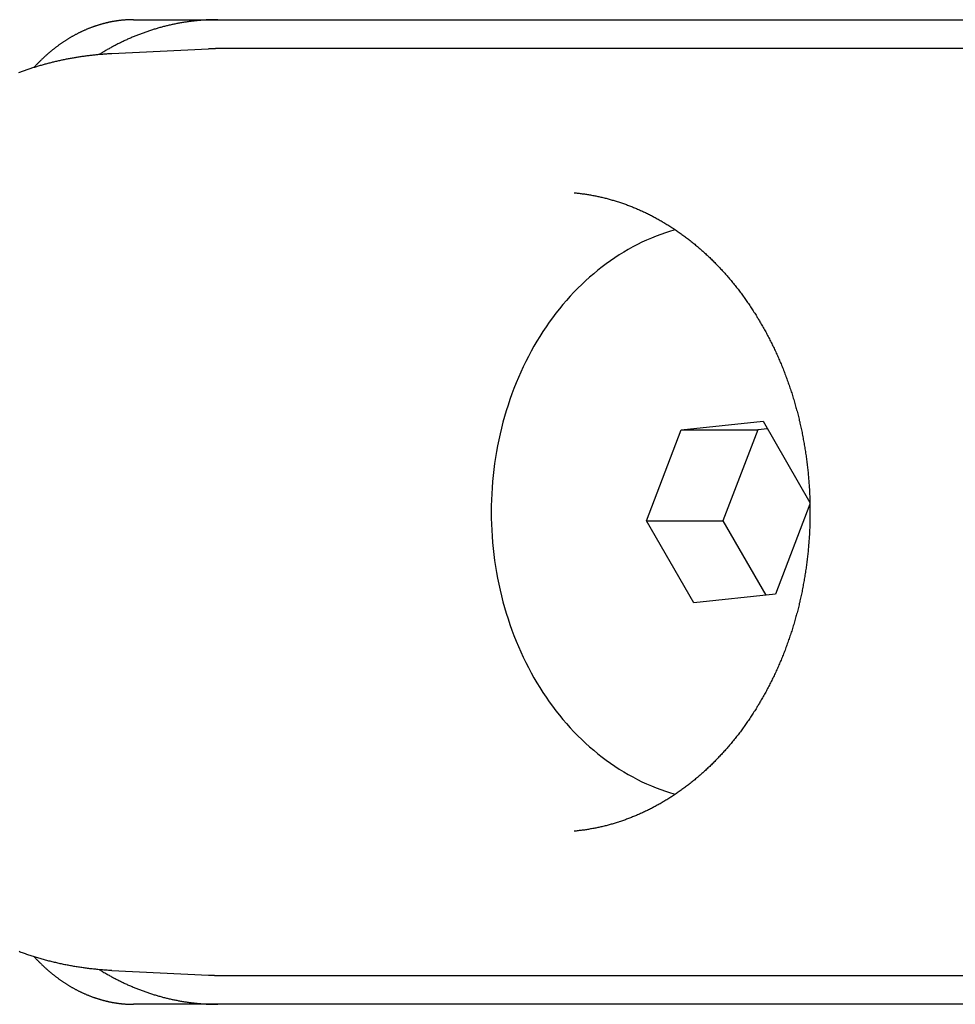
# Model space of a CAD drawing. Extents: x 987 to 2641, y 1244 to 2490.
# Tile 114 of 138: x 2396 to 2412, y 2033 to 2050. Entities that reach past the tile are written whole.
import ezdxf

# ---------------------------------------------------------------- set-up
doc = ezdxf.new("R2010")
doc.units = 0
doc.layers.add('KF_GRAVIS_8_REAR', color=7, linetype='CONTINUOUS')

# ---------------------------------------------------------------- blocks, each defined once
blk = doc.blocks.new('KF_GRAVIS_8_REAR')
at = {"layer": 'KF_GRAVIS_8_REAR'}
for p, q in [((-116.43393, -95.5), (-102.24305, -95.5)), ((-102.24305, -95.5), (-93.84495, -95.5)), ((-116.80734, -96.08292), (-115.13851, -96.00377)), ((-91.96804, -96), (-114.97947, -96)), ((-106.97472, -102.58119), (-105.5613, -102.43023)), ((-105.5613, -102.43023), (-104.75429, -103.8372)), ((-107.57433, -104.15096), (-106.97472, -102.58119)), ((-106.97472, -102.58119), (-105.65549, -102.58119)), ((-105.65549, -102.58119), (-106.2551, -104.15096)), ((-105.48515, -102.563), (-105.65549, -102.58119)), ((-104.75369, -103.86523), (-105.34711, -105.41881)), ((-107.57433, -104.15096), (-106.2551, -104.15096)), ((-106.76053, -105.56977), (-107.57433, -104.15096)), ((-106.2551, -104.15096), (-105.51746, -105.437)), ((-105.34711, -105.41881), (-106.76053, -105.56977)), ((-116.80734, -111.91708), (-115.13851, -111.99623)), ((-114.97947, -112), (-91.96804, -112)), ((-102.24305, -112.5), (-116.43393, -112.5)), ((-93.84495, -112.5), (-102.24305, -112.5))]:
    blk.add_line(p, q, dxfattribs=at)
for points in [[(-116.434, -95.5, 0), (-116.443, -95.5, 0), (-116.453, -95.5001, 0), (-116.462, -95.5002, 0), (-116.471, -95.5004, 0), (-116.481, -95.5006, 0), (-116.49, -95.5008, 0), (-116.499, -95.5011, 0), (-116.509, -95.5014, 0), (-116.518, -95.5018, 0), (-116.527, -95.5022, 0), (-116.537, -95.5027, 0), (-116.546, -95.5032, 0), (-116.556, -95.5038, 0), (-116.565, -95.5044, 0), (-116.574, -95.505, 0), (-116.584, -95.5057, 0), (-116.593, -95.5065, 0), (-116.603, -95.5072, 0), (-116.612, -95.5081, 0), (-116.621, -95.5089, 0), (-116.631, -95.5099, 0), (-116.64, -95.5108, 0), (-116.65, -95.5118, 0), (-116.659, -95.5129, 0), (-116.668, -95.514, 0), (-116.678, -95.5151, 0), (-116.687, -95.5163, 0), (-116.697, -95.5175, 0), (-116.706, -95.5188, 0), (-116.715, -95.5201, 0), (-116.725, -95.5215, 0), (-116.734, -95.5229, 0), (-116.744, -95.5244, 0), (-116.753, -95.5259, 0), (-116.763, -95.5274, 0), (-116.772, -95.529, 0), (-116.781, -95.5306, 0), (-116.791, -95.5323, 0), (-116.8, -95.5341, 0), (-116.81, -95.5358, 0), (-116.819, -95.5376, 0), (-116.829, -95.5395, 0), (-116.838, -95.5414, 0), (-116.847, -95.5434, 0), (-116.857, -95.5454, 0), (-116.866, -95.5474, 0), (-116.876, -95.5495, 0), (-116.885, -95.5516, 0), (-116.895, -95.5538, 0), (-116.904, -95.556, 0), (-116.913, -95.5583, 0), (-116.923, -95.5606, 0), (-116.932, -95.563, 0), (-116.942, -95.5654, 0), (-116.951, -95.5678, 0), (-116.96, -95.5703, 0), (-116.97, -95.5728, 0), (-116.979, -95.5754, 0), (-116.989, -95.5781, 0), (-116.998, -95.5807, 0), (-117.007, -95.5835, 0), (-117.017, -95.5862, 0), (-117.026, -95.589, 0), (-117.036, -95.5919, 0), (-117.045, -95.5948, 0), (-117.054, -95.5977, 0), (-117.064, -95.6007, 0), (-117.073, -95.6038, 0), (-117.082, -95.6069, 0), (-117.092, -95.61, 0), (-117.101, -95.6132, 0), (-117.11, -95.6164, 0), (-117.12, -95.6196, 0), (-117.129, -95.6229, 0), (-117.138, -95.6263, 0), (-117.148, -95.6297, 0), (-117.157, -95.6331, 0), (-117.166, -95.6366, 0), (-117.176, -95.6402, 0), (-117.185, -95.6438, 0), (-117.194, -95.6474, 0), (-117.204, -95.6511, 0), (-117.213, -95.6548, 0), (-117.222, -95.6585, 0), (-117.232, -95.6624, 0), (-117.241, -95.6662, 0), (-117.25, -95.6701, 0), (-117.259, -95.6741, 0), (-117.269, -95.6781, 0), (-117.278, -95.6821, 0), (-117.287, -95.6862, 0), (-117.296, -95.6903, 0), (-117.305, -95.6945, 0), (-117.315, -95.6987, 0), (-117.324, -95.703, 0), (-117.333, -95.7073, 0), (-117.342, -95.7116, 0), (-117.351, -95.716, 0), (-117.361, -95.7205, 0), (-117.37, -95.725, 0), (-117.379, -95.7295, 0), (-117.388, -95.7341, 0), (-117.397, -95.7387, 0), (-117.406, -95.7434, 0), (-117.415, -95.7481, 0), (-117.425, -95.7529, 0), (-117.434, -95.7577, 0), (-117.443, -95.7626, 0), (-117.452, -95.7675, 0), (-117.461, -95.7724, 0), (-117.47, -95.7774, 0), (-117.479, -95.7825, 0), (-117.488, -95.7876, 0), (-117.497, -95.7927, 0), (-117.506, -95.7979, 0), (-117.515, -95.8031, 0), (-117.524, -95.8084, 0), (-117.533, -95.8137, 0), (-117.542, -95.8191, 0), (-117.551, -95.8245, 0), (-117.56, -95.8299, 0), (-117.569, -95.8354, 0), (-117.578, -95.841, 0), (-117.587, -95.8466, 0), (-117.596, -95.8522, 0), (-117.605, -95.8579, 0), (-117.613, -95.8636, 0), (-117.622, -95.8694, 0), (-117.631, -95.8752, 0), (-117.64, -95.8811, 0), (-117.649, -95.887, 0), (-117.658, -95.893, 0), (-117.666, -95.899, 0), (-117.675, -95.905, 0), (-117.684, -95.9111, 0), (-117.693, -95.9173, 0), (-117.701, -95.9235, 0), (-117.71, -95.9297, 0), (-117.719, -95.936, 0), (-117.728, -95.9423, 0), (-117.736, -95.9487, 0), (-117.745, -95.9551, 0), (-117.754, -95.9616, 0), (-117.762, -95.9681, 0), (-117.771, -95.9747, 0), (-117.78, -95.9813, 0), (-117.788, -95.9879, 0), (-117.797, -95.9946, 0), (-117.805, -96.0014, 0), (-117.814, -96.0081, 0), (-117.822, -96.015, 0), (-117.831, -96.0218, 0), (-117.84, -96.0287, 0), (-117.848, -96.0357, 0), (-117.857, -96.0427, 0), (-117.865, -96.0498, 0), (-117.873, -96.0568, 0), (-117.882, -96.064, 0), (-117.89, -96.0711, 0), (-117.899, -96.0784, 0), (-117.907, -96.0856, 0), (-117.916, -96.0929, 0), (-117.924, -96.1003, 0), (-117.932, -96.1077, 0), (-117.941, -96.1151, 0), (-117.949, -96.1225, 0), (-117.957, -96.1301, 0), (-117.965, -96.1376, 0), (-117.974, -96.1452, 0), (-117.982, -96.1528, 0), (-117.99, -96.1605, 0), (-117.998, -96.1682, 0), (-118.007, -96.176, 0), (-118.015, -96.1838, 0), (-118.023, -96.1916, 0), (-118.031, -96.1995, 0), (-118.039, -96.2074, 0), (-118.047, -96.2154, 0), (-118.056, -96.2234, 0), (-118.064, -96.2314, 0), (-118.072, -96.2395, 0), (-118.08, -96.2476, 0), (-118.088, -96.2558, 0), (-118.096, -96.264, 0), (-118.104, -96.2722, 0), (-118.112, -96.2805, 0), (-118.12, -96.2888, 0), (-118.128, -96.2971, 0), (-118.136, -96.3055, 0), (-118.144, -96.3139, 0), (-118.151, -96.3224, 0)], [(-114.978, -95.5, 0), (-114.995, -95.5, 0), (-115.011, -95.5001, 0), (-115.028, -95.5003, 0), (-115.044, -95.5006, 0), (-115.061, -95.5009, 0), (-115.077, -95.5013, 0), (-115.094, -95.5018, 0), (-115.11, -95.5024, 0), (-115.127, -95.503, 0), (-115.144, -95.5037, 0), (-115.16, -95.5045, 0), (-115.177, -95.5053, 0), (-115.193, -95.5063, 0), (-115.21, -95.5073, 0), (-115.226, -95.5084, 0), (-115.243, -95.5095, 0), (-115.259, -95.5107, 0), (-115.276, -95.512, 0), (-115.292, -95.5134, 0), (-115.309, -95.5148, 0), (-115.325, -95.5164, 0), (-115.342, -95.518, 0), (-115.358, -95.5196, 0), (-115.375, -95.5214, 0), (-115.391, -95.5232, 0), (-115.408, -95.5251, 0), (-115.424, -95.527, 0), (-115.441, -95.5291, 0), (-115.457, -95.5312, 0), (-115.474, -95.5334, 0), (-115.49, -95.5356, 0), (-115.507, -95.538, 0), (-115.523, -95.5404, 0), (-115.539, -95.5429, 0), (-115.556, -95.5454, 0), (-115.572, -95.5481, 0), (-115.589, -95.5508, 0), (-115.605, -95.5535, 0), (-115.622, -95.5564, 0), (-115.638, -95.5593, 0), (-115.654, -95.5623, 0), (-115.671, -95.5654, 0), (-115.687, -95.5685, 0), (-115.703, -95.5717, 0), (-115.72, -95.575, 0), (-115.736, -95.5784, 0), (-115.752, -95.5818, 0), (-115.769, -95.5853, 0), (-115.785, -95.5889, 0), (-115.801, -95.5926, 0), (-115.817, -95.5963, 0), (-115.834, -95.6001, 0), (-115.85, -95.604, 0), (-115.866, -95.6079, 0), (-115.882, -95.6119, 0), (-115.899, -95.616, 0), (-115.915, -95.6202, 0), (-115.931, -95.6244, 0), (-115.947, -95.6288, 0), (-115.963, -95.6331, 0), (-115.98, -95.6376, 0), (-115.996, -95.6421, 0), (-116.012, -95.6467, 0), (-116.028, -95.6514, 0), (-116.044, -95.6561, 0), (-116.06, -95.661, 0), (-116.076, -95.6659, 0), (-116.092, -95.6708, 0), (-116.108, -95.6758, 0), (-116.124, -95.681, 0), (-116.14, -95.6861, 0), (-116.156, -95.6914, 0), (-116.172, -95.6967, 0), (-116.188, -95.7021, 0), (-116.204, -95.7076, 0), (-116.22, -95.7131, 0), (-116.236, -95.7187, 0), (-116.252, -95.7244, 0), (-116.268, -95.7301, 0), (-116.284, -95.7359, 0), (-116.299, -95.7418, 0), (-116.315, -95.7478, 0), (-116.331, -95.7538, 0), (-116.347, -95.7599, 0), (-116.363, -95.7661, 0), (-116.378, -95.7724, 0), (-116.394, -95.7787, 0), (-116.41, -95.7851, 0), (-116.425, -95.7915, 0), (-116.441, -95.798, 0), (-116.457, -95.8046, 0), (-116.472, -95.8113, 0), (-116.488, -95.8181, 0), (-116.504, -95.8249, 0), (-116.519, -95.8317, 0), (-116.535, -95.8387, 0), (-116.55, -95.8457, 0), (-116.566, -95.8528, 0), (-116.581, -95.8599, 0), (-116.597, -95.8672, 0), (-116.612, -95.8745, 0), (-116.627, -95.8818, 0), (-116.643, -95.8893, 0), (-116.658, -95.8968, 0), (-116.674, -95.9043, 0), (-116.689, -95.912, 0), (-116.704, -95.9197, 0), (-116.719, -95.9275, 0), (-116.735, -95.9353, 0), (-116.75, -95.9432, 0), (-116.765, -95.9512, 0), (-116.78, -95.9593, 0), (-116.796, -95.9674, 0), (-116.811, -95.9756, 0), (-116.826, -95.9838, 0), (-116.841, -95.9921, 0), (-116.856, -96.0005, 0), (-116.871, -96.009, 0), (-116.886, -96.0175, 0), (-116.901, -96.0261, 0), (-116.916, -96.0348, 0), (-116.931, -96.0435, 0), (-116.946, -96.0523, 0), (-116.961, -96.0611, 0), (-116.975, -96.0701, 0), (-116.99, -96.0791, 0), (-117.005, -96.0881, 0), (-117.02, -96.0973, 0)], [(-114.979, -96, 0), (-114.981, -96, 0), (-114.982, -96, 0), (-114.983, -96, 0), (-114.984, -96, 0), (-114.986, -96, 0), (-114.987, -96, 0), (-114.988, -96, 0), (-114.989, -96, 0), (-114.991, -96, 0), (-114.992, -96, 0), (-114.993, -96, 0), (-114.994, -96, 0), (-114.996, -96, 0), (-114.997, -96, 0), (-114.998, -96.0001, 0), (-114.999, -96.0001, 0), (-115.001, -96.0001, 0), (-115.002, -96.0001, 0), (-115.003, -96.0001, 0), (-115.004, -96.0001, 0), (-115.006, -96.0001, 0), (-115.007, -96.0001, 0), (-115.008, -96.0001, 0), (-115.009, -96.0001, 0), (-115.011, -96.0001, 0), (-115.012, -96.0002, 0), (-115.013, -96.0002, 0), (-115.014, -96.0002, 0), (-115.016, -96.0002, 0), (-115.017, -96.0002, 0), (-115.018, -96.0002, 0), (-115.019, -96.0002, 0), (-115.02, -96.0003, 0), (-115.022, -96.0003, 0), (-115.023, -96.0003, 0), (-115.024, -96.0003, 0), (-115.025, -96.0003, 0), (-115.027, -96.0003, 0), (-115.028, -96.0004, 0), (-115.029, -96.0004, 0), (-115.03, -96.0004, 0), (-115.032, -96.0004, 0), (-115.033, -96.0004, 0), (-115.034, -96.0004, 0), (-115.035, -96.0005, 0), (-115.037, -96.0005, 0), (-115.038, -96.0005, 0), (-115.039, -96.0005, 0), (-115.04, -96.0006, 0), (-115.042, -96.0006, 0), (-115.043, -96.0006, 0), (-115.044, -96.0006, 0), (-115.045, -96.0006, 0), (-115.047, -96.0007, 0), (-115.048, -96.0007, 0), (-115.049, -96.0007, 0), (-115.05, -96.0007, 0), (-115.052, -96.0008, 0), (-115.053, -96.0008, 0), (-115.054, -96.0008, 0), (-115.055, -96.0009, 0), (-115.057, -96.0009, 0), (-115.058, -96.0009, 0), (-115.059, -96.0009, 0), (-115.06, -96.001, 0), (-115.061, -96.001, 0), (-115.063, -96.001, 0), (-115.064, -96.0011, 0), (-115.065, -96.0011, 0), (-115.066, -96.0011, 0), (-115.068, -96.0012, 0), (-115.069, -96.0012, 0), (-115.07, -96.0012, 0), (-115.071, -96.0013, 0), (-115.073, -96.0013, 0), (-115.074, -96.0013, 0), (-115.075, -96.0014, 0), (-115.076, -96.0014, 0), (-115.078, -96.0014, 0), (-115.079, -96.0015, 0), (-115.08, -96.0015, 0), (-115.081, -96.0015, 0), (-115.083, -96.0016, 0), (-115.084, -96.0016, 0), (-115.085, -96.0017, 0), (-115.086, -96.0017, 0), (-115.088, -96.0017, 0), (-115.089, -96.0018, 0), (-115.09, -96.0018, 0), (-115.091, -96.0019, 0), (-115.093, -96.0019, 0), (-115.094, -96.0019, 0), (-115.095, -96.002, 0), (-115.096, -96.002, 0), (-115.098, -96.0021, 0), (-115.099, -96.0021, 0), (-115.1, -96.0022, 0), (-115.101, -96.0022, 0), (-115.102, -96.0023, 0), (-115.104, -96.0023, 0), (-115.105, -96.0023, 0), (-115.106, -96.0024, 0), (-115.107, -96.0024, 0), (-115.109, -96.0025, 0), (-115.11, -96.0025, 0), (-115.111, -96.0026, 0), (-115.112, -96.0026, 0), (-115.114, -96.0027, 0), (-115.115, -96.0027, 0), (-115.116, -96.0028, 0), (-115.117, -96.0028, 0), (-115.119, -96.0029, 0), (-115.12, -96.0029, 0), (-115.121, -96.003, 0), (-115.122, -96.003, 0), (-115.124, -96.0031, 0), (-115.125, -96.0032, 0), (-115.126, -96.0032, 0), (-115.127, -96.0033, 0), (-115.129, -96.0033, 0), (-115.13, -96.0034, 0), (-115.131, -96.0034, 0), (-115.132, -96.0035, 0), (-115.134, -96.0035, 0), (-115.135, -96.0036, 0), (-115.136, -96.0037, 0), (-115.137, -96.0037, 0), (-115.139, -96.0038, 0)], [(-118.414, -96.4112, 0), (-118.398, -96.4053, 0), (-118.382, -96.3994, 0), (-118.366, -96.3935, 0), (-118.35, -96.3877, 0), (-118.333, -96.3819, 0), (-118.317, -96.3762, 0), (-118.301, -96.3706, 0), (-118.285, -96.365, 0), (-118.269, -96.3595, 0), (-118.252, -96.354, 0), (-118.236, -96.3485, 0), (-118.22, -96.3432, 0), (-118.203, -96.3378, 0), (-118.187, -96.3325, 0), (-118.171, -96.3273, 0), (-118.154, -96.3222, 0), (-118.138, -96.317, 0), (-118.122, -96.312, 0), (-118.105, -96.307, 0), (-118.089, -96.302, 0), (-118.072, -96.2971, 0), (-118.056, -96.2923, 0), (-118.039, -96.2875, 0), (-118.023, -96.2827, 0), (-118.006, -96.278, 0), (-117.99, -96.2734, 0), (-117.973, -96.2688, 0), (-117.957, -96.2643, 0), (-117.94, -96.2598, 0), (-117.924, -96.2554, 0), (-117.907, -96.251, 0), (-117.891, -96.2467, 0), (-117.874, -96.2424, 0), (-117.857, -96.2382, 0), (-117.841, -96.2341, 0), (-117.824, -96.23, 0), (-117.807, -96.2259, 0), (-117.791, -96.2219, 0), (-117.774, -96.218, 0), (-117.757, -96.2141, 0), (-117.741, -96.2102, 0), (-117.724, -96.2065, 0), (-117.707, -96.2027, 0), (-117.69, -96.1991, 0), (-117.674, -96.1955, 0), (-117.657, -96.1919, 0), (-117.64, -96.1884, 0), (-117.623, -96.1849, 0), (-117.606, -96.1815, 0), (-117.59, -96.1782, 0), (-117.573, -96.1749, 0), (-117.556, -96.1716, 0), (-117.539, -96.1685, 0), (-117.522, -96.1653, 0), (-117.505, -96.1622, 0), (-117.488, -96.1592, 0), (-117.472, -96.1563, 0), (-117.455, -96.1533, 0), (-117.438, -96.1505, 0), (-117.421, -96.1477, 0), (-117.404, -96.1449, 0), (-117.387, -96.1422, 0), (-117.37, -96.1396, 0), (-117.353, -96.137, 0), (-117.336, -96.1344, 0), (-117.319, -96.132, 0), (-117.302, -96.1295, 0), (-117.285, -96.1272, 0), (-117.268, -96.1248, 0), (-117.251, -96.1226, 0), (-117.234, -96.1204, 0), (-117.217, -96.1182, 0), (-117.2, -96.1161, 0), (-117.183, -96.1141, 0), (-117.166, -96.1121, 0), (-117.149, -96.1101, 0), (-117.132, -96.1083, 0), (-117.115, -96.1064, 0), (-117.098, -96.1047, 0), (-117.081, -96.1029, 0), (-117.064, -96.1013, 0), (-117.047, -96.0997, 0), (-117.03, -96.0981, 0), (-117.013, -96.0966, 0), (-116.996, -96.0952, 0), (-116.978, -96.0938, 0), (-116.961, -96.0925, 0), (-116.944, -96.0912, 0), (-116.927, -96.09, 0), (-116.91, -96.0888, 0), (-116.893, -96.0877, 0), (-116.876, -96.0866, 0), (-116.859, -96.0856, 0), (-116.842, -96.0847, 0), (-116.824, -96.0838, 0), (-116.807, -96.0829, 0)], [(-108.827, -98.4883, 0), (-108.809, -98.49, 0), (-108.791, -98.4918, 0), (-108.773, -98.4937, 0), (-108.755, -98.4956, 0), (-108.737, -98.4977, 0), (-108.72, -98.4999, 0), (-108.702, -98.5021, 0), (-108.684, -98.5045, 0), (-108.666, -98.5069, 0), (-108.648, -98.5094, 0), (-108.63, -98.5121, 0), (-108.612, -98.5148, 0), (-108.594, -98.5176, 0), (-108.576, -98.5205, 0), (-108.558, -98.5235, 0), (-108.541, -98.5266, 0), (-108.523, -98.5298, 0), (-108.505, -98.5331, 0), (-108.487, -98.5365, 0), (-108.469, -98.5399, 0), (-108.451, -98.5435, 0), (-108.434, -98.5471, 0), (-108.416, -98.5509, 0), (-108.398, -98.5547, 0), (-108.38, -98.5587, 0), (-108.362, -98.5627, 0), (-108.345, -98.5668, 0), (-108.327, -98.571, 0), (-108.309, -98.5753, 0), (-108.291, -98.5797, 0), (-108.274, -98.5842, 0), (-108.256, -98.5888, 0), (-108.238, -98.5935, 0), (-108.221, -98.5983, 0), (-108.203, -98.6031, 0), (-108.185, -98.6081, 0), (-108.168, -98.6132, 0), (-108.15, -98.6183, 0), (-108.132, -98.6235, 0), (-108.115, -98.6289, 0), (-108.097, -98.6343, 0), (-108.08, -98.6398, 0), (-108.062, -98.6454, 0), (-108.044, -98.6511, 0), (-108.027, -98.6569, 0), (-108.009, -98.6628, 0), (-107.992, -98.6688, 0), (-107.974, -98.6749, 0), (-107.957, -98.681, 0), (-107.939, -98.6873, 0), (-107.922, -98.6936, 0), (-107.905, -98.7001, 0), (-107.887, -98.7066, 0), (-107.87, -98.7132, 0), (-107.852, -98.7199, 0), (-107.835, -98.7268, 0), (-107.818, -98.7337, 0), (-107.8, -98.7407, 0), (-107.783, -98.7477, 0), (-107.766, -98.7549, 0), (-107.749, -98.7622, 0), (-107.731, -98.7696, 0), (-107.714, -98.777, 0), (-107.697, -98.7846, 0), (-107.68, -98.7922, 0), (-107.662, -98.7999, 0), (-107.645, -98.8078, 0), (-107.628, -98.8157, 0), (-107.611, -98.8237, 0), (-107.594, -98.8318, 0), (-107.577, -98.84, 0), (-107.56, -98.8483, 0), (-107.543, -98.8567, 0), (-107.526, -98.8651, 0), (-107.509, -98.8737, 0), (-107.492, -98.8824, 0), (-107.475, -98.8911, 0), (-107.458, -98.8999, 0), (-107.441, -98.9089, 0), (-107.424, -98.9179, 0), (-107.408, -98.927, 0), (-107.391, -98.9362, 0), (-107.374, -98.9455, 0), (-107.357, -98.9549, 0), (-107.341, -98.9644, 0), (-107.324, -98.9739, 0), (-107.307, -98.9836, 0), (-107.291, -98.9934, 0), (-107.274, -99.0032, 0), (-107.257, -99.0131, 0), (-107.241, -99.0232, 0), (-107.224, -99.0333, 0), (-107.208, -99.0435, 0), (-107.191, -99.0538, 0), (-107.175, -99.0642, 0), (-107.158, -99.0747, 0), (-107.142, -99.0852, 0), (-107.126, -99.0959, 0), (-107.109, -99.1066, 0), (-107.093, -99.1175, 0), (-107.077, -99.1284, 0), (-107.06, -99.1394, 0), (-107.044, -99.1505, 0), (-107.028, -99.1617, 0), (-107.012, -99.173, 0), (-106.996, -99.1844, 0), (-106.98, -99.1958, 0), (-106.964, -99.2074, 0), (-106.948, -99.219, 0), (-106.932, -99.2307, 0), (-106.916, -99.2425, 0), (-106.9, -99.2544, 0), (-106.884, -99.2664, 0), (-106.868, -99.2785, 0), (-106.852, -99.2906, 0), (-106.837, -99.3029, 0), (-106.821, -99.3152, 0), (-106.805, -99.3276, 0), (-106.79, -99.3401, 0), (-106.774, -99.3527, 0), (-106.758, -99.3654, 0), (-106.743, -99.3781, 0), (-106.727, -99.391, 0), (-106.712, -99.4039, 0), (-106.696, -99.4169, 0), (-106.681, -99.43, 0), (-106.666, -99.4432, 0), (-106.65, -99.4565, 0), (-106.635, -99.4698, 0), (-106.62, -99.4832, 0), (-106.605, -99.4968, 0), (-106.59, -99.5104, 0), (-106.574, -99.5241, 0), (-106.559, -99.5378, 0), (-106.544, -99.5517, 0), (-106.529, -99.5656, 0), (-106.514, -99.5797, 0), (-106.5, -99.5938, 0), (-106.485, -99.608, 0), (-106.47, -99.6222, 0), (-106.455, -99.6366, 0), (-106.44, -99.651, 0), (-106.426, -99.6655, 0), (-106.411, -99.6801, 0), (-106.396, -99.6948, 0), (-106.382, -99.7096, 0), (-106.367, -99.7244, 0), (-106.353, -99.7394, 0), (-106.339, -99.7544, 0), (-106.324, -99.7695, 0), (-106.31, -99.7846, 0), (-106.296, -99.7999, 0), (-106.281, -99.8152, 0), (-106.267, -99.8306, 0), (-106.253, -99.8461, 0), (-106.239, -99.8617, 0), (-106.225, -99.8774, 0), (-106.211, -99.8931, 0), (-106.197, -99.9089, 0), (-106.183, -99.9248, 0), (-106.17, -99.9408, 0), (-106.156, -99.9568, 0), (-106.142, -99.9729, 0), (-106.128, -99.9891, 0), (-106.115, -100.005, 0), (-106.101, -100.022, 0), (-106.088, -100.038, 0), (-106.074, -100.055, 0), (-106.061, -100.071, 0), (-106.047, -100.088, 0), (-106.034, -100.105, 0), (-106.021, -100.122, 0), (-106.008, -100.138, 0), (-105.995, -100.155, 0), (-105.982, -100.172, 0), (-105.969, -100.19, 0), (-105.956, -100.207, 0), (-105.943, -100.224, 0), (-105.93, -100.241, 0), (-105.917, -100.259, 0), (-105.904, -100.276, 0), (-105.892, -100.294, 0), (-105.879, -100.311, 0), (-105.866, -100.329, 0), (-105.854, -100.347, 0), (-105.841, -100.365, 0), (-105.829, -100.383, 0), (-105.817, -100.401, 0), (-105.804, -100.419, 0), (-105.792, -100.437, 0), (-105.78, -100.455, 0), (-105.768, -100.473, 0), (-105.756, -100.491, 0), (-105.744, -100.51, 0), (-105.732, -100.528, 0), (-105.72, -100.547, 0), (-105.708, -100.565, 0), (-105.696, -100.584, 0), (-105.685, -100.603, 0), (-105.673, -100.622, 0), (-105.662, -100.64, 0), (-105.65, -100.659, 0), (-105.639, -100.678, 0), (-105.627, -100.697, 0), (-105.616, -100.716, 0), (-105.605, -100.736, 0), (-105.593, -100.755, 0), (-105.582, -100.774, 0), (-105.571, -100.794, 0), (-105.56, -100.813, 0), (-105.549, -100.832, 0), (-105.538, -100.852, 0), (-105.528, -100.872, 0), (-105.517, -100.891, 0), (-105.506, -100.911, 0), (-105.496, -100.931, 0), (-105.485, -100.951, 0), (-105.475, -100.971, 0), (-105.464, -100.991, 0), (-105.454, -101.011, 0), (-105.444, -101.031, 0), (-105.433, -101.051, 0), (-105.423, -101.071, 0), (-105.413, -101.091, 0), (-105.403, -101.112, 0), (-105.393, -101.132, 0), (-105.383, -101.153, 0), (-105.374, -101.173, 0), (-105.364, -101.194, 0), (-105.354, -101.214, 0), (-105.345, -101.235, 0), (-105.335, -101.256, 0), (-105.326, -101.276, 0), (-105.316, -101.297, 0), (-105.307, -101.318, 0), (-105.298, -101.339, 0), (-105.289, -101.36, 0), (-105.28, -101.381, 0), (-105.271, -101.402, 0), (-105.262, -101.423, 0), (-105.253, -101.444, 0), (-105.244, -101.466, 0), (-105.235, -101.487, 0), (-105.227, -101.508, 0), (-105.218, -101.53, 0), (-105.21, -101.551, 0), (-105.201, -101.573, 0), (-105.193, -101.594, 0), (-105.185, -101.616, 0), (-105.176, -101.638, 0), (-105.168, -101.659, 0), (-105.16, -101.681, 0), (-105.152, -101.703, 0), (-105.144, -101.725, 0), (-105.136, -101.746, 0), (-105.129, -101.768, 0), (-105.121, -101.79, 0), (-105.113, -101.812, 0), (-105.106, -101.834, 0), (-105.098, -101.856, 0), (-105.091, -101.879, 0), (-105.084, -101.901, 0), (-105.076, -101.923, 0), (-105.069, -101.945, 0), (-105.062, -101.967, 0), (-105.055, -101.99, 0), (-105.048, -102.012, 0), (-105.041, -102.035, 0), (-105.034, -102.057, 0), (-105.028, -102.08, 0), (-105.021, -102.102, 0), (-105.015, -102.125, 0), (-105.008, -102.147, 0), (-105.002, -102.17, 0), (-104.995, -102.193, 0), (-104.989, -102.215, 0), (-104.983, -102.238, 0), (-104.977, -102.261, 0), (-104.971, -102.284, 0), (-104.965, -102.307, 0), (-104.959, -102.329, 0), (-104.953, -102.352, 0), (-104.948, -102.375, 0), (-104.942, -102.398, 0), (-104.937, -102.421, 0), (-104.931, -102.444, 0), (-104.926, -102.467, 0), (-104.92, -102.491, 0), (-104.915, -102.514, 0), (-104.91, -102.537, 0), (-104.905, -102.56, 0), (-104.9, -102.583, 0), (-104.895, -102.607, 0), (-104.89, -102.63, 0), (-104.886, -102.653, 0), (-104.881, -102.676, 0), (-104.876, -102.7, 0), (-104.872, -102.723, 0), (-104.868, -102.747, 0), (-104.863, -102.77, 0), (-104.859, -102.794, 0), (-104.855, -102.817, 0), (-104.851, -102.841, 0), (-104.847, -102.864, 0), (-104.843, -102.888, 0), (-104.839, -102.911, 0), (-104.835, -102.935, 0), (-104.832, -102.958, 0), (-104.828, -102.982, 0), (-104.824, -103.006, 0), (-104.821, -103.029, 0), (-104.818, -103.053, 0), (-104.814, -103.077, 0), (-104.811, -103.101, 0), (-104.808, -103.124, 0), (-104.805, -103.148, 0), (-104.802, -103.172, 0), (-104.799, -103.196, 0), (-104.797, -103.22, 0), (-104.794, -103.244, 0), (-104.791, -103.267, 0), (-104.789, -103.291, 0), (-104.787, -103.315, 0), (-104.784, -103.339, 0), (-104.782, -103.363, 0), (-104.78, -103.387, 0), (-104.778, -103.411, 0), (-104.776, -103.435, 0), (-104.774, -103.459, 0), (-104.772, -103.483, 0), (-104.77, -103.507, 0), (-104.768, -103.531, 0), (-104.767, -103.555, 0), (-104.765, -103.579, 0), (-104.764, -103.603, 0), (-104.763, -103.627, 0), (-104.761, -103.651, 0), (-104.76, -103.675, 0), (-104.759, -103.699, 0), (-104.758, -103.723, 0), (-104.757, -103.747, 0), (-104.756, -103.771, 0), (-104.756, -103.795, 0), (-104.755, -103.819, 0), (-104.754, -103.843, 0), (-104.754, -103.867, 0), (-104.753, -103.892, 0), (-104.753, -103.916, 0), (-104.753, -103.94, 0), (-104.753, -103.964, 0), (-104.753, -103.988, 0), (-104.753, -104.012, 0), (-104.753, -104.036, 0), (-104.753, -104.06, 0), (-104.753, -104.084, 0), (-104.753, -104.108, 0), (-104.754, -104.133, 0), (-104.754, -104.157, 0), (-104.755, -104.181, 0), (-104.755, -104.205, 0), (-104.756, -104.229, 0), (-104.757, -104.253, 0), (-104.758, -104.277, 0), (-104.759, -104.301, 0), (-104.76, -104.325, 0), (-104.761, -104.349, 0), (-104.762, -104.373, 0), (-104.764, -104.397, 0), (-104.765, -104.421, 0), (-104.767, -104.445, 0), (-104.768, -104.469, 0), (-104.77, -104.493, 0), (-104.772, -104.517, 0), (-104.774, -104.541, 0), (-104.776, -104.565, 0), (-104.778, -104.589, 0), (-104.78, -104.613, 0), (-104.782, -104.637, 0), (-104.784, -104.661, 0), (-104.786, -104.685, 0), (-104.789, -104.709, 0), (-104.791, -104.733, 0), (-104.794, -104.756, 0), (-104.797, -104.78, 0), (-104.799, -104.804, 0), (-104.802, -104.828, 0), (-104.805, -104.852, 0), (-104.808, -104.876, 0), (-104.811, -104.899, 0), (-104.814, -104.923, 0), (-104.818, -104.947, 0), (-104.821, -104.97, 0), (-104.825, -104.994, 0), (-104.828, -105.018, 0), (-104.832, -105.041, 0), (-104.835, -105.065, 0), (-104.839, -105.089, 0), (-104.843, -105.112, 0), (-104.847, -105.136, 0), (-104.851, -105.159, 0), (-104.855, -105.183, 0), (-104.859, -105.206, 0), (-104.863, -105.23, 0), (-104.868, -105.253, 0), (-104.872, -105.277, 0), (-104.877, -105.3, 0), (-104.881, -105.324, 0), (-104.886, -105.347, 0), (-104.89, -105.37, 0), (-104.895, -105.393, 0), (-104.9, -105.417, 0), (-104.905, -105.44, 0), (-104.91, -105.463, 0), (-104.915, -105.486, 0), (-104.92, -105.509, 0), (-104.926, -105.533, 0), (-104.931, -105.556, 0), (-104.937, -105.579, 0), (-104.942, -105.602, 0), (-104.948, -105.625, 0), (-104.953, -105.648, 0), (-104.959, -105.671, 0), (-104.965, -105.693, 0), (-104.971, -105.716, 0), (-104.977, -105.739, 0), (-104.983, -105.762, 0), (-104.989, -105.785, 0), (-104.995, -105.807, 0), (-105.002, -105.83, 0), (-105.008, -105.853, 0), (-105.015, -105.875, 0), (-105.021, -105.898, 0), (-105.028, -105.92, 0), (-105.034, -105.943, 0), (-105.041, -105.965, 0), (-105.048, -105.988, 0), (-105.055, -106.01, 0), (-105.062, -106.033, 0), (-105.069, -106.055, 0), (-105.076, -106.077, 0), (-105.083, -106.099, 0), (-105.091, -106.122, 0), (-105.098, -106.144, 0), (-105.106, -106.166, 0), (-105.113, -106.188, 0), (-105.121, -106.21, 0), (-105.128, -106.232, 0), (-105.136, -106.254, 0), (-105.144, -106.276, 0), (-105.152, -106.297, 0), (-105.16, -106.319, 0), (-105.168, -106.341, 0), (-105.176, -106.363, 0), (-105.184, -106.384, 0), (-105.193, -106.406, 0), (-105.201, -106.427, 0), (-105.21, -106.449, 0), (-105.218, -106.47, 0), (-105.227, -106.492, 0), (-105.235, -106.513, 0), (-105.244, -106.534, 0), (-105.253, -106.556, 0), (-105.262, -106.577, 0), (-105.271, -106.598, 0), (-105.28, -106.619, 0), (-105.289, -106.64, 0), (-105.298, -106.661, 0), (-105.307, -106.682, 0), (-105.316, -106.703, 0), (-105.326, -106.724, 0), (-105.335, -106.744, 0), (-105.345, -106.765, 0), (-105.354, -106.786, 0), (-105.364, -106.806, 0), (-105.374, -106.827, 0), (-105.384, -106.847, 0), (-105.393, -106.868, 0), (-105.403, -106.888, 0), (-105.413, -106.909, 0), (-105.423, -106.929, 0), (-105.434, -106.949, 0), (-105.444, -106.969, 0), (-105.454, -106.989, 0), (-105.464, -107.009, 0), (-105.475, -107.029, 0), (-105.485, -107.049, 0), (-105.496, -107.069, 0), (-105.506, -107.089, 0), (-105.517, -107.109, 0), (-105.528, -107.128, 0), (-105.539, -107.148, 0), (-105.549, -107.168, 0), (-105.56, -107.187, 0), (-105.571, -107.206, 0), (-105.582, -107.226, 0), (-105.593, -107.245, 0), (-105.605, -107.264, 0), (-105.616, -107.284, 0), (-105.627, -107.303, 0), (-105.639, -107.322, 0), (-105.65, -107.341, 0), (-105.662, -107.36, 0), (-105.673, -107.378, 0), (-105.685, -107.397, 0), (-105.696, -107.416, 0), (-105.708, -107.435, 0), (-105.72, -107.453, 0), (-105.732, -107.472, 0), (-105.744, -107.49, 0), (-105.756, -107.509, 0), (-105.768, -107.527, 0), (-105.78, -107.545, 0), (-105.792, -107.563, 0), (-105.804, -107.582, 0), (-105.817, -107.6, 0), (-105.829, -107.618, 0), (-105.841, -107.635, 0), (-105.854, -107.653, 0), (-105.866, -107.671, 0), (-105.879, -107.689, 0), (-105.891, -107.706, 0), (-105.904, -107.724, 0), (-105.917, -107.741, 0), (-105.93, -107.759, 0), (-105.943, -107.776, 0), (-105.955, -107.793, 0), (-105.968, -107.811, 0), (-105.981, -107.828, 0), (-105.995, -107.845, 0), (-106.008, -107.862, 0), (-106.021, -107.878, 0), (-106.034, -107.895, 0), (-106.047, -107.912, 0), (-106.061, -107.929, 0), (-106.074, -107.945, 0), (-106.088, -107.962, 0), (-106.101, -107.978, 0), (-106.115, -107.995, 0), (-106.128, -108.011, 0), (-106.142, -108.027, 0), (-106.156, -108.043, 0), (-106.17, -108.059, 0), (-106.183, -108.075, 0), (-106.197, -108.091, 0), (-106.211, -108.107, 0), (-106.225, -108.123, 0), (-106.239, -108.138, 0), (-106.253, -108.154, 0), (-106.267, -108.169, 0), (-106.281, -108.185, 0), (-106.296, -108.2, 0), (-106.31, -108.215, 0), (-106.324, -108.23, 0), (-106.339, -108.245, 0), (-106.353, -108.261, 0), (-106.367, -108.275, 0), (-106.382, -108.29, 0), (-106.397, -108.305, 0), (-106.411, -108.32, 0), (-106.426, -108.334, 0), (-106.44, -108.349, 0), (-106.455, -108.363, 0), (-106.47, -108.378, 0), (-106.485, -108.392, 0), (-106.5, -108.406, 0), (-106.514, -108.42, 0), (-106.529, -108.434, 0), (-106.544, -108.448, 0), (-106.559, -108.462, 0), (-106.574, -108.476, 0), (-106.59, -108.49, 0), (-106.605, -108.503, 0), (-106.62, -108.517, 0), (-106.635, -108.53, 0), (-106.65, -108.544, 0), (-106.666, -108.557, 0), (-106.681, -108.57, 0), (-106.696, -108.583, 0), (-106.712, -108.596, 0), (-106.727, -108.609, 0), (-106.743, -108.622, 0), (-106.758, -108.635, 0), (-106.774, -108.647, 0), (-106.79, -108.66, 0), (-106.805, -108.673, 0), (-106.821, -108.685, 0), (-106.837, -108.697, 0), (-106.852, -108.71, 0), (-106.868, -108.722, 0), (-106.884, -108.734, 0), (-106.9, -108.746, 0), (-106.916, -108.758, 0), (-106.932, -108.769, 0), (-106.948, -108.781, 0), (-106.964, -108.793, 0), (-106.98, -108.804, 0), (-106.996, -108.816, 0), (-107.012, -108.827, 0), (-107.028, -108.838, 0), (-107.044, -108.85, 0), (-107.06, -108.861, 0), (-107.077, -108.872, 0), (-107.093, -108.883, 0), (-107.109, -108.893, 0), (-107.126, -108.904, 0), (-107.142, -108.915, 0), (-107.158, -108.925, 0), (-107.175, -108.936, 0), (-107.191, -108.946, 0), (-107.208, -108.957, 0), (-107.224, -108.967, 0), (-107.241, -108.977, 0), (-107.257, -108.987, 0), (-107.274, -108.997, 0), (-107.29, -109.007, 0), (-107.307, -109.016, 0), (-107.324, -109.026, 0), (-107.341, -109.036, 0), (-107.357, -109.045, 0), (-107.374, -109.054, 0), (-107.391, -109.064, 0), (-107.408, -109.073, 0), (-107.424, -109.082, 0), (-107.441, -109.091, 0), (-107.458, -109.1, 0), (-107.475, -109.109, 0), (-107.492, -109.118, 0), (-107.509, -109.126, 0), (-107.526, -109.135, 0), (-107.543, -109.143, 0), (-107.56, -109.152, 0), (-107.577, -109.16, 0), (-107.594, -109.168, 0), (-107.611, -109.176, 0), (-107.628, -109.184, 0), (-107.645, -109.192, 0), (-107.662, -109.2, 0), (-107.68, -109.208, 0), (-107.697, -109.215, 0), (-107.714, -109.223, 0), (-107.731, -109.23, 0), (-107.748, -109.238, 0), (-107.766, -109.245, 0), (-107.783, -109.252, 0), (-107.8, -109.259, 0), (-107.818, -109.266, 0), (-107.835, -109.273, 0), (-107.852, -109.28, 0), (-107.87, -109.287, 0), (-107.887, -109.293, 0), (-107.905, -109.3, 0), (-107.922, -109.306, 0), (-107.939, -109.313, 0), (-107.957, -109.319, 0), (-107.974, -109.325, 0), (-107.992, -109.331, 0), (-108.009, -109.337, 0), (-108.027, -109.343, 0), (-108.045, -109.349, 0), (-108.062, -109.355, 0), (-108.08, -109.36, 0), (-108.097, -109.366, 0), (-108.115, -109.371, 0), (-108.132, -109.377, 0), (-108.15, -109.382, 0), (-108.168, -109.387, 0), (-108.185, -109.392, 0), (-108.203, -109.397, 0), (-108.221, -109.402, 0), (-108.238, -109.407, 0), (-108.256, -109.411, 0), (-108.274, -109.416, 0), (-108.292, -109.42, 0), (-108.309, -109.425, 0), (-108.327, -109.429, 0), (-108.345, -109.433, 0), (-108.362, -109.437, 0), (-108.38, -109.441, 0), (-108.398, -109.445, 0), (-108.416, -109.449, 0), (-108.434, -109.453, 0), (-108.451, -109.457, 0), (-108.469, -109.46, 0), (-108.487, -109.464, 0), (-108.505, -109.467, 0), (-108.523, -109.47, 0), (-108.541, -109.473, 0), (-108.558, -109.477, 0), (-108.576, -109.48, 0), (-108.594, -109.482, 0), (-108.612, -109.485, 0), (-108.63, -109.488, 0), (-108.648, -109.491, 0), (-108.666, -109.493, 0), (-108.684, -109.496, 0), (-108.702, -109.498, 0), (-108.72, -109.5, 0), (-108.737, -109.502, 0), (-108.755, -109.504, 0), (-108.773, -109.506, 0), (-108.791, -109.508, 0), (-108.809, -109.51, 0), (-108.827, -109.512, 0)], [(-107.078, -99.1271, 0), (-107.162, -99.1517, 0), (-107.245, -99.1784, 0), (-107.328, -99.2073, 0), (-107.41, -99.2383, 0), (-107.492, -99.2714, 0), (-107.573, -99.3066, 0), (-107.654, -99.3439, 0), (-107.733, -99.3832, 0), (-107.813, -99.4245, 0), (-107.891, -99.4679, 0), (-107.969, -99.5133, 0), (-108.045, -99.5607, 0), (-108.121, -99.61, 0), (-108.196, -99.6612, 0), (-108.271, -99.7144, 0), (-108.344, -99.7695, 0), (-108.416, -99.8264, 0), (-108.488, -99.8852, 0), (-108.558, -99.9458, 0), (-108.627, -100.008, 0), (-108.695, -100.072, 0), (-108.762, -100.138, 0), (-108.828, -100.206, 0), (-108.893, -100.275, 0), (-108.957, -100.346, 0), (-109.019, -100.418, 0), (-109.08, -100.493, 0), (-109.14, -100.568, 0), (-109.198, -100.645, 0), (-109.255, -100.724, 0), (-109.311, -100.804, 0), (-109.365, -100.886, 0), (-109.418, -100.968, 0), (-109.469, -101.053, 0), (-109.519, -101.138, 0), (-109.568, -101.225, 0), (-109.615, -101.313, 0), (-109.66, -101.402, 0), (-109.704, -101.492, 0), (-109.747, -101.584, 0), (-109.788, -101.676, 0), (-109.827, -101.77, 0), (-109.864, -101.865, 0), (-109.9, -101.96, 0), (-109.935, -102.056, 0), (-109.967, -102.154, 0), (-109.998, -102.252, 0), (-110.027, -102.35, 0), (-110.055, -102.45, 0), (-110.081, -102.55, 0), (-110.105, -102.651, 0), (-110.127, -102.753, 0), (-110.148, -102.855, 0), (-110.167, -102.957, 0), (-110.184, -103.06, 0), (-110.199, -103.163, 0), (-110.212, -103.267, 0), (-110.224, -103.371, 0), (-110.234, -103.476, 0), (-110.242, -103.58, 0), (-110.249, -103.685, 0), (-110.253, -103.79, 0), (-110.256, -103.895, 0), (-110.257, -104, 0), (-110.256, -104.105, 0), (-110.253, -104.21, 0), (-110.249, -104.315, 0), (-110.242, -104.42, 0), (-110.234, -104.524, 0), (-110.224, -104.629, 0), (-110.212, -104.733, 0), (-110.199, -104.837, 0), (-110.184, -104.94, 0), (-110.167, -105.043, 0), (-110.148, -105.145, 0), (-110.127, -105.247, 0), (-110.105, -105.349, 0), (-110.081, -105.45, 0), (-110.055, -105.55, 0), (-110.027, -105.65, 0), (-109.998, -105.748, 0), (-109.967, -105.846, 0), (-109.935, -105.944, 0), (-109.9, -106.04, 0), (-109.864, -106.135, 0), (-109.827, -106.23, 0), (-109.788, -106.324, 0), (-109.747, -106.416, 0), (-109.704, -106.508, 0), (-109.66, -106.598, 0), (-109.615, -106.687, 0), (-109.568, -106.775, 0), (-109.519, -106.862, 0), (-109.469, -106.947, 0), (-109.418, -107.032, 0), (-109.365, -107.114, 0), (-109.311, -107.196, 0), (-109.255, -107.276, 0), (-109.198, -107.355, 0), (-109.14, -107.432, 0), (-109.08, -107.507, 0), (-109.019, -107.582, 0), (-108.957, -107.654, 0), (-108.893, -107.725, 0), (-108.828, -107.794, 0), (-108.762, -107.862, 0), (-108.695, -107.928, 0), (-108.627, -107.992, 0), (-108.558, -108.054, 0), (-108.488, -108.115, 0), (-108.416, -108.174, 0), (-108.344, -108.231, 0), (-108.271, -108.286, 0), (-108.196, -108.339, 0), (-108.121, -108.39, 0), (-108.045, -108.439, 0), (-107.969, -108.487, 0), (-107.891, -108.532, 0), (-107.813, -108.575, 0), (-107.733, -108.617, 0), (-107.654, -108.656, 0), (-107.573, -108.693, 0), (-107.492, -108.729, 0), (-107.41, -108.762, 0), (-107.328, -108.793, 0), (-107.245, -108.822, 0), (-107.162, -108.848, 0), (-107.078, -108.873, 0)], [(-116.807, -111.917, 0), (-116.827, -111.916, 0), (-116.847, -111.915, 0), (-116.867, -111.914, 0), (-116.887, -111.913, 0), (-116.907, -111.911, 0), (-116.927, -111.91, 0), (-116.947, -111.909, 0), (-116.967, -111.907, 0), (-116.987, -111.906, 0), (-117.007, -111.904, 0), (-117.027, -111.902, 0), (-117.047, -111.9, 0), (-117.067, -111.898, 0), (-117.087, -111.896, 0), (-117.107, -111.894, 0), (-117.126, -111.892, 0), (-117.146, -111.89, 0), (-117.166, -111.888, 0), (-117.186, -111.886, 0), (-117.206, -111.883, 0), (-117.226, -111.881, 0), (-117.246, -111.878, 0), (-117.266, -111.876, 0), (-117.285, -111.873, 0), (-117.305, -111.87, 0), (-117.325, -111.867, 0), (-117.345, -111.864, 0), (-117.365, -111.861, 0), (-117.384, -111.858, 0), (-117.404, -111.855, 0), (-117.424, -111.852, 0), (-117.444, -111.849, 0), (-117.463, -111.845, 0), (-117.483, -111.842, 0), (-117.503, -111.838, 0), (-117.522, -111.835, 0), (-117.542, -111.831, 0), (-117.562, -111.827, 0), (-117.581, -111.823, 0), (-117.601, -111.82, 0), (-117.621, -111.816, 0), (-117.64, -111.812, 0), (-117.66, -111.807, 0), (-117.679, -111.803, 0), (-117.699, -111.799, 0), (-117.719, -111.795, 0), (-117.738, -111.79, 0), (-117.758, -111.786, 0), (-117.777, -111.781, 0), (-117.797, -111.777, 0), (-117.816, -111.772, 0), (-117.836, -111.767, 0), (-117.855, -111.762, 0), (-117.874, -111.757, 0), (-117.894, -111.753, 0), (-117.913, -111.747, 0), (-117.932, -111.742, 0), (-117.952, -111.737, 0), (-117.971, -111.732, 0), (-117.99, -111.727, 0), (-118.01, -111.721, 0), (-118.029, -111.716, 0), (-118.048, -111.71, 0), (-118.067, -111.704, 0), (-118.087, -111.699, 0), (-118.106, -111.693, 0), (-118.125, -111.687, 0), (-118.144, -111.681, 0), (-118.163, -111.675, 0), (-118.182, -111.669, 0), (-118.201, -111.663, 0), (-118.22, -111.657, 0), (-118.239, -111.65, 0), (-118.258, -111.644, 0), (-118.277, -111.638, 0), (-118.296, -111.631, 0), (-118.315, -111.625, 0), (-118.334, -111.618, 0), (-118.353, -111.611, 0), (-118.372, -111.604, 0), (-118.39, -111.597, 0), (-118.409, -111.591, 0)], [(-118.151, -111.678, 0), (-118.144, -111.686, 0), (-118.136, -111.694, 0), (-118.128, -111.703, 0), (-118.12, -111.711, 0), (-118.112, -111.719, 0), (-118.104, -111.728, 0), (-118.096, -111.736, 0), (-118.088, -111.744, 0), (-118.08, -111.752, 0), (-118.072, -111.76, 0), (-118.064, -111.768, 0), (-118.056, -111.776, 0), (-118.048, -111.784, 0), (-118.039, -111.792, 0), (-118.031, -111.8, 0), (-118.023, -111.808, 0), (-118.015, -111.816, 0), (-118.007, -111.824, 0), (-117.999, -111.832, 0), (-117.99, -111.839, 0), (-117.982, -111.847, 0), (-117.974, -111.855, 0), (-117.966, -111.862, 0), (-117.957, -111.87, 0), (-117.949, -111.877, 0), (-117.941, -111.885, 0), (-117.932, -111.892, 0), (-117.924, -111.9, 0), (-117.916, -111.907, 0), (-117.907, -111.914, 0), (-117.899, -111.921, 0), (-117.89, -111.929, 0), (-117.882, -111.936, 0), (-117.874, -111.943, 0), (-117.865, -111.95, 0), (-117.857, -111.957, 0), (-117.848, -111.964, 0), (-117.84, -111.971, 0), (-117.831, -111.978, 0), (-117.823, -111.985, 0), (-117.814, -111.992, 0), (-117.806, -111.998, 0), (-117.797, -112.005, 0), (-117.788, -112.012, 0), (-117.78, -112.019, 0), (-117.771, -112.025, 0), (-117.762, -112.032, 0), (-117.754, -112.038, 0), (-117.745, -112.045, 0), (-117.736, -112.051, 0), (-117.728, -112.058, 0), (-117.719, -112.064, 0), (-117.71, -112.07, 0), (-117.702, -112.076, 0), (-117.693, -112.083, 0), (-117.684, -112.089, 0), (-117.675, -112.095, 0), (-117.667, -112.101, 0), (-117.658, -112.107, 0), (-117.649, -112.113, 0), (-117.64, -112.119, 0), (-117.631, -112.125, 0), (-117.622, -112.131, 0), (-117.614, -112.136, 0), (-117.605, -112.142, 0), (-117.596, -112.148, 0), (-117.587, -112.153, 0), (-117.578, -112.159, 0), (-117.569, -112.165, 0), (-117.56, -112.17, 0), (-117.551, -112.176, 0), (-117.542, -112.181, 0), (-117.533, -112.186, 0), (-117.524, -112.192, 0), (-117.515, -112.197, 0), (-117.506, -112.202, 0), (-117.497, -112.207, 0), (-117.488, -112.212, 0), (-117.479, -112.218, 0), (-117.47, -112.223, 0), (-117.461, -112.228, 0), (-117.452, -112.233, 0), (-117.443, -112.237, 0), (-117.434, -112.242, 0), (-117.425, -112.247, 0), (-117.416, -112.252, 0), (-117.406, -112.257, 0), (-117.397, -112.261, 0), (-117.388, -112.266, 0), (-117.379, -112.271, 0), (-117.37, -112.275, 0), (-117.361, -112.28, 0), (-117.351, -112.284, 0), (-117.342, -112.288, 0), (-117.333, -112.293, 0), (-117.324, -112.297, 0), (-117.315, -112.301, 0), (-117.305, -112.306, 0), (-117.296, -112.31, 0), (-117.287, -112.314, 0), (-117.278, -112.318, 0), (-117.269, -112.322, 0), (-117.259, -112.326, 0), (-117.25, -112.33, 0), (-117.241, -112.334, 0), (-117.232, -112.338, 0), (-117.222, -112.342, 0), (-117.213, -112.345, 0), (-117.204, -112.349, 0), (-117.194, -112.353, 0), (-117.185, -112.356, 0), (-117.176, -112.36, 0), (-117.166, -112.363, 0), (-117.157, -112.367, 0), (-117.148, -112.37, 0), (-117.138, -112.374, 0), (-117.129, -112.377, 0), (-117.12, -112.38, 0), (-117.11, -112.384, 0), (-117.101, -112.387, 0), (-117.092, -112.39, 0), (-117.082, -112.393, 0), (-117.073, -112.396, 0), (-117.064, -112.399, 0), (-117.054, -112.402, 0), (-117.045, -112.405, 0), (-117.035, -112.408, 0), (-117.026, -112.411, 0), (-117.017, -112.414, 0), (-117.007, -112.417, 0), (-116.998, -112.419, 0), (-116.989, -112.422, 0), (-116.979, -112.425, 0), (-116.97, -112.427, 0), (-116.96, -112.43, 0), (-116.951, -112.432, 0), (-116.941, -112.435, 0), (-116.932, -112.437, 0), (-116.923, -112.439, 0), (-116.913, -112.442, 0), (-116.904, -112.444, 0), (-116.894, -112.446, 0), (-116.885, -112.448, 0), (-116.876, -112.451, 0), (-116.866, -112.453, 0), (-116.857, -112.455, 0), (-116.847, -112.457, 0), (-116.838, -112.459, 0), (-116.828, -112.461, 0), (-116.819, -112.462, 0), (-116.81, -112.464, 0), (-116.8, -112.466, 0), (-116.791, -112.468, 0), (-116.781, -112.469, 0), (-116.772, -112.471, 0), (-116.762, -112.473, 0), (-116.753, -112.474, 0), (-116.744, -112.476, 0), (-116.734, -112.477, 0), (-116.725, -112.479, 0), (-116.715, -112.48, 0), (-116.706, -112.481, 0), (-116.696, -112.482, 0), (-116.687, -112.484, 0), (-116.678, -112.485, 0), (-116.668, -112.486, 0), (-116.659, -112.487, 0), (-116.649, -112.488, 0), (-116.64, -112.489, 0), (-116.631, -112.49, 0), (-116.621, -112.491, 0), (-116.612, -112.492, 0), (-116.602, -112.493, 0), (-116.593, -112.494, 0), (-116.584, -112.494, 0), (-116.574, -112.495, 0), (-116.565, -112.496, 0), (-116.555, -112.496, 0), (-116.546, -112.497, 0), (-116.537, -112.497, 0), (-116.527, -112.498, 0), (-116.518, -112.498, 0), (-116.509, -112.499, 0), (-116.499, -112.499, 0), (-116.49, -112.499, 0), (-116.481, -112.499, 0), (-116.471, -112.5, 0), (-116.462, -112.5, 0), (-116.453, -112.5, 0), (-116.443, -112.5, 0), (-116.434, -112.5, 0)], [(-117.02, -111.903, 0), (-117.005, -111.912, 0), (-116.99, -111.921, 0), (-116.975, -111.93, 0), (-116.961, -111.939, 0), (-116.946, -111.948, 0), (-116.931, -111.957, 0), (-116.916, -111.965, 0), (-116.901, -111.974, 0), (-116.886, -111.982, 0), (-116.871, -111.991, 0), (-116.856, -111.999, 0), (-116.841, -112.008, 0), (-116.826, -112.016, 0), (-116.811, -112.024, 0), (-116.796, -112.033, 0), (-116.78, -112.041, 0), (-116.765, -112.049, 0), (-116.75, -112.057, 0), (-116.735, -112.065, 0), (-116.719, -112.073, 0), (-116.704, -112.08, 0), (-116.689, -112.088, 0), (-116.674, -112.096, 0), (-116.658, -112.103, 0), (-116.643, -112.111, 0), (-116.627, -112.118, 0), (-116.612, -112.126, 0), (-116.597, -112.133, 0), (-116.581, -112.14, 0), (-116.566, -112.147, 0), (-116.55, -112.154, 0), (-116.535, -112.161, 0), (-116.519, -112.168, 0), (-116.504, -112.175, 0), (-116.488, -112.182, 0), (-116.472, -112.189, 0), (-116.457, -112.195, 0), (-116.441, -112.202, 0), (-116.425, -112.208, 0), (-116.41, -112.215, 0), (-116.394, -112.221, 0), (-116.378, -112.228, 0), (-116.363, -112.234, 0), (-116.347, -112.24, 0), (-116.331, -112.246, 0), (-116.315, -112.252, 0), (-116.299, -112.258, 0), (-116.284, -112.264, 0), (-116.268, -112.27, 0), (-116.252, -112.276, 0), (-116.236, -112.281, 0), (-116.22, -112.287, 0), (-116.204, -112.292, 0), (-116.188, -112.298, 0), (-116.172, -112.303, 0), (-116.156, -112.309, 0), (-116.14, -112.314, 0), (-116.124, -112.319, 0), (-116.108, -112.324, 0), (-116.092, -112.329, 0), (-116.076, -112.334, 0), (-116.06, -112.339, 0), (-116.044, -112.344, 0), (-116.028, -112.349, 0), (-116.012, -112.353, 0), (-115.996, -112.358, 0), (-115.98, -112.362, 0), (-115.963, -112.367, 0), (-115.947, -112.371, 0), (-115.931, -112.376, 0), (-115.915, -112.38, 0), (-115.899, -112.384, 0), (-115.882, -112.388, 0), (-115.866, -112.392, 0), (-115.85, -112.396, 0), (-115.834, -112.4, 0), (-115.817, -112.404, 0), (-115.801, -112.407, 0), (-115.785, -112.411, 0), (-115.769, -112.415, 0), (-115.752, -112.418, 0), (-115.736, -112.422, 0), (-115.72, -112.425, 0), (-115.703, -112.428, 0), (-115.687, -112.431, 0), (-115.671, -112.435, 0), (-115.654, -112.438, 0), (-115.638, -112.441, 0), (-115.622, -112.444, 0), (-115.605, -112.446, 0), (-115.589, -112.449, 0), (-115.572, -112.452, 0), (-115.556, -112.455, 0), (-115.539, -112.457, 0), (-115.523, -112.46, 0), (-115.507, -112.462, 0), (-115.49, -112.464, 0), (-115.474, -112.467, 0), (-115.457, -112.469, 0), (-115.441, -112.471, 0), (-115.424, -112.473, 0), (-115.408, -112.475, 0), (-115.391, -112.477, 0), (-115.375, -112.479, 0), (-115.358, -112.48, 0), (-115.342, -112.482, 0), (-115.325, -112.484, 0), (-115.309, -112.485, 0), (-115.292, -112.487, 0), (-115.276, -112.488, 0), (-115.259, -112.489, 0), (-115.243, -112.49, 0), (-115.226, -112.492, 0), (-115.21, -112.493, 0), (-115.193, -112.494, 0), (-115.177, -112.495, 0), (-115.16, -112.496, 0), (-115.144, -112.496, 0), (-115.127, -112.497, 0), (-115.11, -112.498, 0), (-115.094, -112.498, 0), (-115.077, -112.499, 0), (-115.061, -112.499, 0), (-115.044, -112.499, 0), (-115.028, -112.5, 0), (-115.011, -112.5, 0), (-114.995, -112.5, 0), (-114.978, -112.5, 0)], [(-115.139, -111.996, 0), (-115.137, -111.996, 0), (-115.136, -111.996, 0), (-115.135, -111.996, 0), (-115.134, -111.996, 0), (-115.132, -111.997, 0), (-115.131, -111.997, 0), (-115.13, -111.997, 0), (-115.129, -111.997, 0), (-115.127, -111.997, 0), (-115.126, -111.997, 0), (-115.125, -111.997, 0), (-115.124, -111.997, 0), (-115.122, -111.997, 0), (-115.121, -111.997, 0), (-115.12, -111.997, 0), (-115.119, -111.997, 0), (-115.117, -111.997, 0), (-115.116, -111.997, 0), (-115.115, -111.997, 0), (-115.114, -111.997, 0), (-115.112, -111.997, 0), (-115.111, -111.997, 0), (-115.11, -111.997, 0), (-115.109, -111.998, 0), (-115.107, -111.998, 0), (-115.106, -111.998, 0), (-115.105, -111.998, 0), (-115.104, -111.998, 0), (-115.102, -111.998, 0), (-115.101, -111.998, 0), (-115.1, -111.998, 0), (-115.099, -111.998, 0), (-115.098, -111.998, 0), (-115.096, -111.998, 0), (-115.095, -111.998, 0), (-115.094, -111.998, 0), (-115.093, -111.998, 0), (-115.091, -111.998, 0), (-115.09, -111.998, 0), (-115.089, -111.998, 0), (-115.088, -111.998, 0), (-115.086, -111.998, 0), (-115.085, -111.998, 0), (-115.084, -111.998, 0), (-115.083, -111.998, 0), (-115.081, -111.998, 0), (-115.08, -111.998, 0), (-115.079, -111.999, 0), (-115.078, -111.999, 0), (-115.076, -111.999, 0), (-115.075, -111.999, 0), (-115.074, -111.999, 0), (-115.073, -111.999, 0), (-115.071, -111.999, 0), (-115.07, -111.999, 0), (-115.069, -111.999, 0), (-115.068, -111.999, 0), (-115.066, -111.999, 0), (-115.065, -111.999, 0), (-115.064, -111.999, 0), (-115.063, -111.999, 0), (-115.061, -111.999, 0), (-115.06, -111.999, 0), (-115.059, -111.999, 0), (-115.058, -111.999, 0), (-115.057, -111.999, 0), (-115.055, -111.999, 0), (-115.054, -111.999, 0), (-115.053, -111.999, 0), (-115.052, -111.999, 0), (-115.05, -111.999, 0), (-115.049, -111.999, 0), (-115.048, -111.999, 0), (-115.047, -111.999, 0), (-115.045, -111.999, 0), (-115.044, -111.999, 0), (-115.043, -111.999, 0), (-115.042, -111.999, 0), (-115.04, -111.999, 0), (-115.039, -111.999, 0), (-115.038, -111.999, 0), (-115.037, -112, 0), (-115.035, -112, 0), (-115.034, -112, 0), (-115.033, -112, 0), (-115.032, -112, 0), (-115.03, -112, 0), (-115.029, -112, 0), (-115.028, -112, 0), (-115.027, -112, 0), (-115.025, -112, 0), (-115.024, -112, 0), (-115.023, -112, 0), (-115.022, -112, 0), (-115.02, -112, 0), (-115.019, -112, 0), (-115.018, -112, 0), (-115.017, -112, 0), (-115.016, -112, 0), (-115.014, -112, 0), (-115.013, -112, 0), (-115.012, -112, 0), (-115.011, -112, 0), (-115.009, -112, 0), (-115.008, -112, 0), (-115.007, -112, 0), (-115.006, -112, 0), (-115.004, -112, 0), (-115.003, -112, 0), (-115.002, -112, 0), (-115.001, -112, 0), (-114.999, -112, 0), (-114.998, -112, 0), (-114.997, -112, 0), (-114.996, -112, 0), (-114.994, -112, 0), (-114.993, -112, 0), (-114.992, -112, 0), (-114.991, -112, 0), (-114.989, -112, 0), (-114.988, -112, 0), (-114.987, -112, 0), (-114.986, -112, 0), (-114.984, -112, 0), (-114.983, -112, 0), (-114.982, -112, 0), (-114.981, -112, 0), (-114.979, -112, 0)]]:
    blk.add_polyline3d(points, dxfattribs=at)

msp = doc.modelspace()

# ---------------------------------------------------------------- block references
at = {"layer": 'KF_GRAVIS_8_REAR'}
msp.add_blockref('KF_GRAVIS_8_REAR', (2514.017, 2145.913), dxfattribs=at)

doc.saveas('drawing.dxf')
